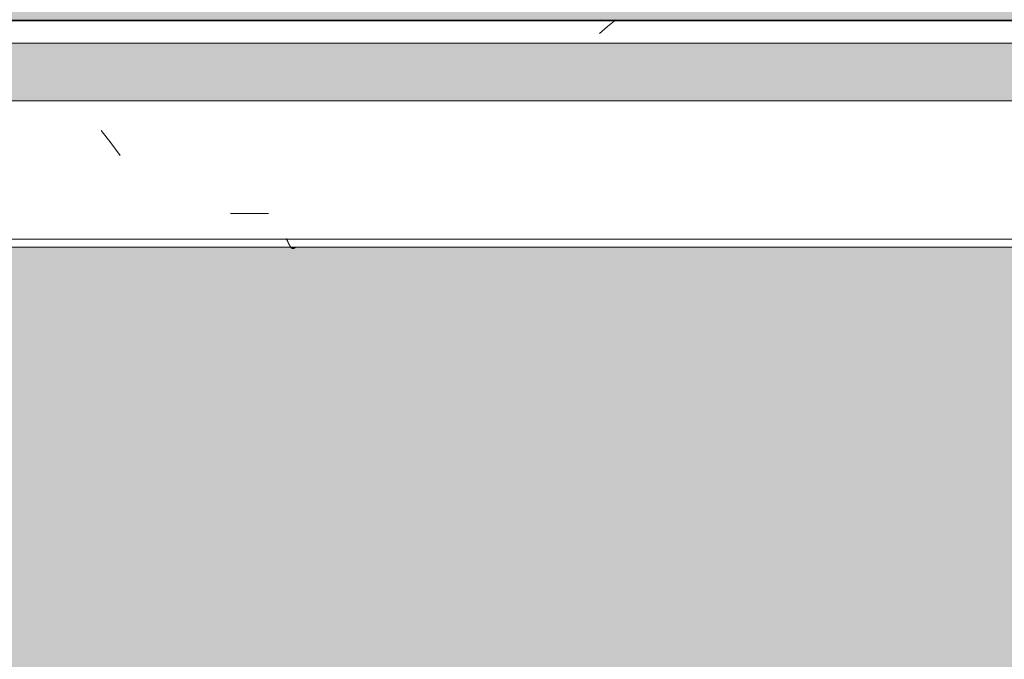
# Model space of a CAD drawing. Header units: millimetres. Extents: x -62808 to 83156, y -26483 to 33271.
# Tile 136 of 256: x -56676 to -55805, y 6795 to 7361. Entities that reach past the tile are written whole.
import ezdxf

# ---------------------------------------------------------------- set-up
doc = ezdxf.new("R2010")
doc.units = ezdxf.units.MM
doc.layers.add('A-FLOR-PATT', color=8, linetype='Continuous', lineweight=25)
doc.layers.add('A-GENM', color=13, linetype='Continuous', lineweight=9)

# ---------------------------------------------------------------- blocks, each defined once
blk = doc.blocks.new('FP_434-PLANTA DE IMPERMEABILIZAÇÃO - 1_ PAV_')
at = {"layer": 'A-GENM', "lineweight": 5}
for p, q in [((-56435, 7158.43), (-56435.1, 7158.42)), ((-56434.9, 7158.44), (-56435, 7158.43)), ((-56434.8, 7158.47), (-56434.9, 7158.44)), ((-56434.7, 7158.5), (-56434.8, 7158.47)), ((-56434.6, 7158.54), (-56434.7, 7158.5)), ((-56434.5, 7158.58), (-56434.6, 7158.54)), ((-56434.4, 7158.63), (-56434.5, 7158.58)), ((-56434.3, 7158.69), (-56434.4, 7158.63)), ((-56434.2, 7158.76), (-56434.3, 7158.69)), ((-56434.1, 7158.83), (-56434.2, 7158.76)), ((-56434, 7158.91), (-56434.1, 7158.83)), ((-56433.9, 7159), (-56434, 7158.91)), ((-56433.8, 7159.1), (-56433.9, 7159)), ((-56433.7, 7159.2), (-56433.8, 7159.1)), ((-56433.6, 7159.3), (-56433.7, 7159.2)), ((-56433.5, 7159.42), (-56433.6, 7159.3)), ((-56433.4, 7159.54), (-56433.5, 7159.42))]:
    blk.add_line(p, q, dxfattribs=at)
blk = doc.blocks.new('FP_436-PLANTA DE IMPERMEABILIZAÇÃO - 1_ PAV_')
at = {"layer": 'A-GENM', "lineweight": 5}
for p, q in [((-56434.93, 7158.43), (-56435.03, 7158.42)), ((-56434.83, 7158.45), (-56434.93, 7158.43)), ((-56434.73, 7158.47), (-56434.83, 7158.45)), ((-56434.63, 7158.5), (-56434.73, 7158.47)), ((-56434.53, 7158.54), (-56434.63, 7158.5)), ((-56434.43, 7158.59), (-56434.53, 7158.54)), ((-56434.32, 7158.64), (-56434.43, 7158.59)), ((-56434.22, 7158.7), (-56434.32, 7158.64)), ((-56434.12, 7158.77), (-56434.22, 7158.7)), ((-56434.02, 7158.85), (-56434.12, 7158.77)), ((-56433.92, 7158.93), (-56434.02, 7158.85)), ((-56433.82, 7159.02), (-56433.92, 7158.93)), ((-56433.72, 7159.11), (-56433.82, 7159.02)), ((-56433.62, 7159.22), (-56433.72, 7159.11)), ((-56433.52, 7159.33), (-56433.62, 7159.22)), ((-56433.42, 7159.44), (-56433.52, 7159.33)), ((-56433.32, 7159.56), (-56433.42, 7159.44))]:
    blk.add_line(p, q, dxfattribs=at)
blk = doc.blocks.new('FP_439-PLANTA DE IMPERMEABILIZAÇÃO - 1_ PAV_')
at = {"layer": 'A-GENM', "lineweight": 5}
for p, q in [((-56434.88, 7158.43), (-56434.98, 7158.42)), ((-56434.78, 7158.44), (-56434.88, 7158.43)), ((-56434.68, 7158.46), (-56434.78, 7158.44)), ((-56434.58, 7158.49), (-56434.68, 7158.46)), ((-56434.49, 7158.53), (-56434.58, 7158.49)), ((-56434.39, 7158.58), (-56434.49, 7158.53)), ((-56434.29, 7158.63), (-56434.39, 7158.58)), ((-56434.19, 7158.69), (-56434.29, 7158.63)), ((-56434.09, 7158.75), (-56434.19, 7158.69)), ((-56433.99, 7158.82), (-56434.09, 7158.75)), ((-56433.89, 7158.9), (-56433.99, 7158.82)), ((-56433.79, 7158.99), (-56433.89, 7158.9)), ((-56433.69, 7159.08), (-56433.79, 7158.99)), ((-56433.59, 7159.18), (-56433.69, 7159.08)), ((-56433.49, 7159.29), (-56433.59, 7159.18)), ((-56433.39, 7159.4), (-56433.49, 7159.29)), ((-56433.29, 7159.52), (-56433.39, 7159.4)), ((-56433.19, 7159.64), (-56433.29, 7159.52))]:
    blk.add_line(p, q, dxfattribs=at)
blk = doc.blocks.new('FP_441-PLANTA DE IMPERMEABILIZAÇÃO - 1_ PAV_')
at = {"layer": 'A-GENM', "lineweight": 5}
for p, q in [((-56434.81, 7158.43), (-56434.91, 7158.42)), ((-56434.71, 7158.44), (-56434.81, 7158.43)), ((-56434.61, 7158.47), (-56434.71, 7158.44)), ((-56434.51, 7158.5), (-56434.61, 7158.47)), ((-56434.41, 7158.54), (-56434.51, 7158.5)), ((-56434.31, 7158.58), (-56434.41, 7158.54)), ((-56434.21, 7158.64), (-56434.31, 7158.58)), ((-56434.11, 7158.7), (-56434.21, 7158.64)), ((-56434.01, 7158.76), (-56434.11, 7158.7)), ((-56433.91, 7158.84), (-56434.01, 7158.76)), ((-56433.81, 7158.92), (-56433.91, 7158.84)), ((-56433.71, 7159.01), (-56433.81, 7158.92)), ((-56433.61, 7159.1), (-56433.71, 7159.01)), ((-56433.51, 7159.2), (-56433.61, 7159.1)), ((-56433.41, 7159.31), (-56433.51, 7159.2)), ((-56433.31, 7159.42), (-56433.41, 7159.31)), ((-56433.21, 7159.54), (-56433.31, 7159.42))]:
    blk.add_line(p, q, dxfattribs=at)
blk = doc.blocks.new('FP_444-PLANTA DE IMPERMEABILIZAÇÃO - 1_ PAV_')
at = {"layer": 'A-GENM', "lineweight": 5}
for p, q in [((-56434.76, 7158.43), (-56434.86, 7158.42)), ((-56434.66, 7158.44), (-56434.76, 7158.43)), ((-56434.56, 7158.46), (-56434.66, 7158.44)), ((-56434.46, 7158.49), (-56434.56, 7158.46)), ((-56434.37, 7158.53), (-56434.46, 7158.49)), ((-56434.27, 7158.57), (-56434.37, 7158.53)), ((-56434.17, 7158.62), (-56434.27, 7158.57)), ((-56434.07, 7158.68), (-56434.17, 7158.62)), ((-56433.97, 7158.74), (-56434.07, 7158.68)), ((-56433.87, 7158.81), (-56433.97, 7158.74)), ((-56433.77, 7158.89), (-56433.87, 7158.81)), ((-56433.67, 7158.98), (-56433.77, 7158.89)), ((-56433.57, 7159.07), (-56433.67, 7158.98)), ((-56433.48, 7159.16), (-56433.57, 7159.07)), ((-56433.38, 7159.27), (-56433.48, 7159.16)), ((-56433.28, 7159.38), (-56433.38, 7159.27)), ((-56433.18, 7159.49), (-56433.28, 7159.38)), ((-56433.08, 7159.62), (-56433.18, 7159.49))]:
    blk.add_line(p, q, dxfattribs=at)
blk = doc.blocks.new('FP_446-PLANTA DE IMPERMEABILIZAÇÃO - 1_ PAV_')
at = {"layer": 'A-GENM', "lineweight": 5}
for p, q in [((-56434.68, 7158.43), (-56434.78, 7158.42)), ((-56434.59, 7158.44), (-56434.68, 7158.43)), ((-56434.49, 7158.46), (-56434.59, 7158.44)), ((-56434.39, 7158.49), (-56434.49, 7158.46)), ((-56434.29, 7158.53), (-56434.39, 7158.49)), ((-56434.19, 7158.58), (-56434.29, 7158.53)), ((-56434.09, 7158.63), (-56434.19, 7158.58)), ((-56433.99, 7158.69), (-56434.09, 7158.63)), ((-56433.89, 7158.75), (-56433.99, 7158.69)), ((-56433.79, 7158.82), (-56433.89, 7158.75)), ((-56433.69, 7158.9), (-56433.79, 7158.82)), ((-56433.59, 7158.99), (-56433.69, 7158.9)), ((-56433.49, 7159.08), (-56433.59, 7158.99)), ((-56433.39, 7159.18), (-56433.49, 7159.08)), ((-56433.29, 7159.29), (-56433.39, 7159.18)), ((-56433.19, 7159.4), (-56433.29, 7159.29)), ((-56433.09, 7159.52), (-56433.19, 7159.4)), ((-56432.99, 7159.64), (-56433.09, 7159.52))]:
    blk.add_line(p, q, dxfattribs=at)
blk = doc.blocks.new('FP_449-PLANTA DE IMPERMEABILIZAÇÃO - 1_ PAV_')
at = {"layer": 'A-GENM', "lineweight": 5}
for p, q in [((-56434.61, 7158.43), (-56434.71, 7158.42)), ((-56434.51, 7158.44), (-56434.61, 7158.43)), ((-56434.41, 7158.47), (-56434.51, 7158.44)), ((-56434.31, 7158.5), (-56434.41, 7158.47)), ((-56434.21, 7158.54), (-56434.31, 7158.5)), ((-56434.11, 7158.58), (-56434.21, 7158.54)), ((-56434.01, 7158.64), (-56434.11, 7158.58)), ((-56433.91, 7158.7), (-56434.01, 7158.64)), ((-56433.81, 7158.76), (-56433.91, 7158.7)), ((-56433.71, 7158.84), (-56433.81, 7158.76)), ((-56433.61, 7158.92), (-56433.71, 7158.84)), ((-56433.51, 7159), (-56433.61, 7158.92)), ((-56433.41, 7159.1), (-56433.51, 7159)), ((-56433.31, 7159.2), (-56433.41, 7159.1)), ((-56433.21, 7159.31), (-56433.31, 7159.2)), ((-56433.11, 7159.42), (-56433.21, 7159.31)), ((-56433.01, 7159.54), (-56433.11, 7159.42))]:
    blk.add_line(p, q, dxfattribs=at)
blk = doc.blocks.new('FP_451-PLANTA DE IMPERMEABILIZAÇÃO - 1_ PAV_')
at = {"layer": 'A-GENM', "lineweight": 5}
for p, q in [((-56434.53, 7158.43), (-56434.63, 7158.42)), ((-56434.43, 7158.45), (-56434.53, 7158.43)), ((-56434.33, 7158.47), (-56434.43, 7158.45)), ((-56434.23, 7158.5), (-56434.33, 7158.47)), ((-56434.13, 7158.54), (-56434.23, 7158.5)), ((-56434.02, 7158.59), (-56434.13, 7158.54)), ((-56433.92, 7158.64), (-56434.02, 7158.59)), ((-56433.82, 7158.7), (-56433.92, 7158.64)), ((-56433.72, 7158.77), (-56433.82, 7158.7)), ((-56433.62, 7158.85), (-56433.72, 7158.77)), ((-56433.52, 7158.93), (-56433.62, 7158.85)), ((-56433.42, 7159.02), (-56433.52, 7158.93)), ((-56433.32, 7159.12), (-56433.42, 7159.02)), ((-56433.22, 7159.22), (-56433.32, 7159.12)), ((-56433.12, 7159.33), (-56433.22, 7159.22)), ((-56433.02, 7159.44), (-56433.12, 7159.33)), ((-56432.92, 7159.57), (-56433.02, 7159.44))]:
    blk.add_line(p, q, dxfattribs=at)
blk = doc.blocks.new('FP_453-PLANTA DE IMPERMEABILIZAÇÃO - 1_ PAV_')
at = {"layer": 'A-GENM', "lineweight": 5}
for p, q in [((-56434.48, 7158.43), (-56434.58, 7158.42)), ((-56434.38, 7158.44), (-56434.48, 7158.43)), ((-56434.28, 7158.46), (-56434.38, 7158.44)), ((-56434.18, 7158.49), (-56434.28, 7158.46)), ((-56434.08, 7158.53), (-56434.18, 7158.49)), ((-56433.98, 7158.57), (-56434.08, 7158.53)), ((-56433.88, 7158.63), (-56433.98, 7158.57)), ((-56433.78, 7158.68), (-56433.88, 7158.63)), ((-56433.69, 7158.75), (-56433.78, 7158.68)), ((-56433.59, 7158.82), (-56433.69, 7158.75)), ((-56433.49, 7158.9), (-56433.59, 7158.82)), ((-56433.39, 7158.99), (-56433.49, 7158.9)), ((-56433.29, 7159.08), (-56433.39, 7158.99)), ((-56433.19, 7159.18), (-56433.29, 7159.08)), ((-56433.09, 7159.28), (-56433.19, 7159.18)), ((-56432.99, 7159.39), (-56433.09, 7159.28)), ((-56432.89, 7159.51), (-56432.99, 7159.39)), ((-56432.79, 7159.64), (-56432.89, 7159.51))]:
    blk.add_line(p, q, dxfattribs=at)
blk = doc.blocks.new('FP_455-PLANTA DE IMPERMEABILIZAÇÃO - 1_ PAV_')
at = {"layer": 'A-GENM', "lineweight": 5}
for p, q in [((-56434.4, 7158.43), (-56434.5, 7158.42)), ((-56434.3, 7158.44), (-56434.4, 7158.43)), ((-56434.2, 7158.47), (-56434.3, 7158.44)), ((-56434.1, 7158.5), (-56434.2, 7158.47)), ((-56434, 7158.54), (-56434.1, 7158.5)), ((-56433.9, 7158.58), (-56434, 7158.54)), ((-56433.8, 7158.63), (-56433.9, 7158.58)), ((-56433.7, 7158.69), (-56433.8, 7158.63)), ((-56433.6, 7158.76), (-56433.7, 7158.69)), ((-56433.5, 7158.83), (-56433.6, 7158.76)), ((-56433.4, 7158.91), (-56433.5, 7158.83)), ((-56433.3, 7159), (-56433.4, 7158.91)), ((-56433.2, 7159.09), (-56433.3, 7159)), ((-56433.1, 7159.19), (-56433.2, 7159.09)), ((-56433, 7159.3), (-56433.1, 7159.19)), ((-56432.9, 7159.42), (-56433, 7159.3)), ((-56432.8, 7159.53), (-56432.9, 7159.42))]:
    blk.add_line(p, q, dxfattribs=at)
blk = doc.blocks.new('FP_457-PLANTA DE IMPERMEABILIZAÇÃO - 1_ PAV_')
at = {"layer": 'A-GENM', "lineweight": 5}
for p, q in [((-56434.32, 7158.43), (-56434.42, 7158.42)), ((-56434.22, 7158.44), (-56434.32, 7158.43)), ((-56434.12, 7158.47), (-56434.22, 7158.44)), ((-56434.02, 7158.5), (-56434.12, 7158.47)), ((-56433.92, 7158.54), (-56434.02, 7158.5)), ((-56433.82, 7158.59), (-56433.92, 7158.54)), ((-56433.72, 7158.64), (-56433.82, 7158.59)), ((-56433.62, 7158.7), (-56433.72, 7158.64)), ((-56433.52, 7158.77), (-56433.62, 7158.7)), ((-56433.42, 7158.84), (-56433.52, 7158.77)), ((-56433.31, 7158.93), (-56433.42, 7158.84)), ((-56433.21, 7159.01), (-56433.31, 7158.93)), ((-56433.11, 7159.11), (-56433.21, 7159.01)), ((-56433.01, 7159.21), (-56433.11, 7159.11)), ((-56432.91, 7159.32), (-56433.01, 7159.21)), ((-56432.81, 7159.44), (-56432.91, 7159.32)), ((-56432.71, 7159.56), (-56432.81, 7159.44))]:
    blk.add_line(p, q, dxfattribs=at)
blk = doc.blocks.new('FP_459-PLANTA DE IMPERMEABILIZAÇÃO - 1_ PAV_')
at = {"layer": 'A-GENM', "lineweight": 5}
for p, q in [((-56434.27, 7158.43), (-56434.37, 7158.42)), ((-56434.17, 7158.44), (-56434.27, 7158.43)), ((-56434.07, 7158.46), (-56434.17, 7158.44)), ((-56433.97, 7158.49), (-56434.07, 7158.46)), ((-56433.87, 7158.53), (-56433.97, 7158.49)), ((-56433.78, 7158.57), (-56433.87, 7158.53)), ((-56433.68, 7158.62), (-56433.78, 7158.57)), ((-56433.58, 7158.68), (-56433.68, 7158.62)), ((-56433.48, 7158.74), (-56433.58, 7158.68)), ((-56433.38, 7158.82), (-56433.48, 7158.74)), ((-56433.28, 7158.89), (-56433.38, 7158.82)), ((-56433.18, 7158.98), (-56433.28, 7158.89)), ((-56433.08, 7159.07), (-56433.18, 7158.98)), ((-56432.98, 7159.17), (-56433.08, 7159.07)), ((-56432.88, 7159.27), (-56432.98, 7159.17)), ((-56432.79, 7159.38), (-56432.88, 7159.27)), ((-56432.69, 7159.5), (-56432.79, 7159.38)), ((-56432.59, 7159.62), (-56432.69, 7159.5))]:
    blk.add_line(p, q, dxfattribs=at)
blk = doc.blocks.new('FP_461-PLANTA DE IMPERMEABILIZAÇÃO - 1_ PAV_')
at = {"layer": 'A-GENM', "lineweight": 5}
for p, q in [((-56434.19, 7158.43), (-56434.29, 7158.42)), ((-56434.09, 7158.44), (-56434.19, 7158.43)), ((-56433.99, 7158.46), (-56434.09, 7158.44)), ((-56433.89, 7158.49), (-56433.99, 7158.46)), ((-56433.79, 7158.53), (-56433.89, 7158.49)), ((-56433.69, 7158.58), (-56433.79, 7158.53)), ((-56433.59, 7158.63), (-56433.69, 7158.58)), ((-56433.49, 7158.69), (-56433.59, 7158.63)), ((-56433.39, 7158.75), (-56433.49, 7158.69)), ((-56433.29, 7158.83), (-56433.39, 7158.75)), ((-56433.19, 7158.91), (-56433.29, 7158.83)), ((-56433.09, 7158.99), (-56433.19, 7158.91)), ((-56432.99, 7159.08), (-56433.09, 7158.99)), ((-56432.9, 7159.18), (-56432.99, 7159.08)), ((-56432.8, 7159.29), (-56432.9, 7159.18)), ((-56432.7, 7159.4), (-56432.8, 7159.29)), ((-56432.6, 7159.52), (-56432.7, 7159.4)), ((-56432.5, 7159.65), (-56432.6, 7159.52))]:
    blk.add_line(p, q, dxfattribs=at)
blk = doc.blocks.new('FP_464-PLANTA DE IMPERMEABILIZAÇÃO - 1_ PAV_')
at = {"layer": 'A-GENM', "lineweight": 5}
for p, q in [((-56434.11, 7158.43), (-56434.21, 7158.42)), ((-56434.01, 7158.44), (-56434.11, 7158.43)), ((-56433.91, 7158.47), (-56434.01, 7158.44)), ((-56433.81, 7158.5), (-56433.91, 7158.47)), ((-56433.71, 7158.54), (-56433.81, 7158.5)), ((-56433.61, 7158.58), (-56433.71, 7158.54)), ((-56433.51, 7158.64), (-56433.61, 7158.58)), ((-56433.41, 7158.7), (-56433.51, 7158.64)), ((-56433.31, 7158.76), (-56433.41, 7158.7)), ((-56433.21, 7158.84), (-56433.31, 7158.76)), ((-56433.11, 7158.92), (-56433.21, 7158.84)), ((-56433.01, 7159.01), (-56433.11, 7158.92)), ((-56432.91, 7159.1), (-56433.01, 7159.01)), ((-56432.81, 7159.2), (-56432.91, 7159.1)), ((-56432.71, 7159.31), (-56432.81, 7159.2)), ((-56432.61, 7159.42), (-56432.71, 7159.31)), ((-56432.51, 7159.54), (-56432.61, 7159.42))]:
    blk.add_line(p, q, dxfattribs=at)
blk = doc.blocks.new('FP_466-PLANTA DE IMPERMEABILIZAÇÃO - 1_ PAV_')
at = {"layer": 'A-GENM', "lineweight": 5}
for p, q in [((-56434.02, 7158.43), (-56434.13, 7158.42)), ((-56433.92, 7158.45), (-56434.02, 7158.43)), ((-56433.82, 7158.47), (-56433.92, 7158.45)), ((-56433.72, 7158.5), (-56433.82, 7158.47)), ((-56433.62, 7158.54), (-56433.72, 7158.5)), ((-56433.52, 7158.59), (-56433.62, 7158.54)), ((-56433.42, 7158.64), (-56433.52, 7158.59)), ((-56433.32, 7158.7), (-56433.42, 7158.64)), ((-56433.22, 7158.77), (-56433.32, 7158.7)), ((-56433.12, 7158.85), (-56433.22, 7158.77)), ((-56433.02, 7158.93), (-56433.12, 7158.85)), ((-56432.92, 7159.02), (-56433.02, 7158.93)), ((-56432.82, 7159.12), (-56432.92, 7159.02)), ((-56432.72, 7159.22), (-56432.82, 7159.12)), ((-56432.61, 7159.33), (-56432.72, 7159.22)), ((-56432.51, 7159.44), (-56432.61, 7159.33)), ((-56432.41, 7159.57), (-56432.51, 7159.44))]:
    blk.add_line(p, q, dxfattribs=at)
blk = doc.blocks.new('FP_468-PLANTA DE IMPERMEABILIZAÇÃO - 1_ PAV_')
at = {"layer": 'A-GENM', "lineweight": 5}
for p, q in [((-56433.98, 7158.43), (-56434.07, 7158.42)), ((-56433.88, 7158.44), (-56433.98, 7158.43)), ((-56433.78, 7158.46), (-56433.88, 7158.44)), ((-56433.68, 7158.49), (-56433.78, 7158.46)), ((-56433.58, 7158.53), (-56433.68, 7158.49)), ((-56433.48, 7158.57), (-56433.58, 7158.53)), ((-56433.38, 7158.62), (-56433.48, 7158.57)), ((-56433.28, 7158.68), (-56433.38, 7158.62)), ((-56433.18, 7158.75), (-56433.28, 7158.68)), ((-56433.08, 7158.82), (-56433.18, 7158.75)), ((-56432.99, 7158.9), (-56433.08, 7158.82)), ((-56432.89, 7158.98), (-56432.99, 7158.9)), ((-56432.79, 7159.07), (-56432.89, 7158.98)), ((-56432.69, 7159.17), (-56432.79, 7159.07)), ((-56432.59, 7159.27), (-56432.69, 7159.17)), ((-56432.49, 7159.39), (-56432.59, 7159.27)), ((-56432.39, 7159.5), (-56432.49, 7159.39)), ((-56432.29, 7159.62), (-56432.39, 7159.5))]:
    blk.add_line(p, q, dxfattribs=at)
blk = doc.blocks.new('FP_470-PLANTA DE IMPERMEABILIZAÇÃO - 1_ PAV_')
at = {"layer": 'A-GENM', "lineweight": 5}
for p, q in [((-56433.89, 7158.43), (-56433.99, 7158.42)), ((-56433.79, 7158.44), (-56433.89, 7158.43)), ((-56433.69, 7158.47), (-56433.79, 7158.44)), ((-56433.59, 7158.5), (-56433.69, 7158.47)), ((-56433.49, 7158.53), (-56433.59, 7158.5)), ((-56433.39, 7158.58), (-56433.49, 7158.53)), ((-56433.3, 7158.63), (-56433.39, 7158.58)), ((-56433.2, 7158.69), (-56433.3, 7158.63)), ((-56433.1, 7158.75), (-56433.2, 7158.69)), ((-56433, 7158.83), (-56433.1, 7158.75)), ((-56432.9, 7158.91), (-56433, 7158.83)), ((-56432.8, 7158.99), (-56432.9, 7158.91)), ((-56432.7, 7159.09), (-56432.8, 7158.99)), ((-56432.6, 7159.19), (-56432.7, 7159.09)), ((-56432.5, 7159.29), (-56432.6, 7159.19)), ((-56432.4, 7159.41), (-56432.5, 7159.29)), ((-56432.3, 7159.52), (-56432.4, 7159.41))]:
    blk.add_line(p, q, dxfattribs=at)
blk = doc.blocks.new('FP_472-PLANTA DE IMPERMEABILIZAÇÃO - 1_ PAV_')
at = {"layer": 'A-GENM', "lineweight": 5}
for p, q in [((-56433.81, 7158.43), (-56433.91, 7158.42)), ((-56433.71, 7158.44), (-56433.81, 7158.43)), ((-56433.61, 7158.47), (-56433.71, 7158.44)), ((-56433.51, 7158.5), (-56433.61, 7158.47)), ((-56433.41, 7158.54), (-56433.51, 7158.5)), ((-56433.31, 7158.58), (-56433.41, 7158.54)), ((-56433.21, 7158.64), (-56433.31, 7158.58)), ((-56433.11, 7158.7), (-56433.21, 7158.64)), ((-56433.01, 7158.76), (-56433.11, 7158.7)), ((-56432.91, 7158.84), (-56433.01, 7158.76)), ((-56432.81, 7158.92), (-56432.91, 7158.84)), ((-56432.71, 7159.01), (-56432.81, 7158.92)), ((-56432.61, 7159.1), (-56432.71, 7159.01)), ((-56432.51, 7159.2), (-56432.61, 7159.1)), ((-56432.41, 7159.31), (-56432.51, 7159.2)), ((-56432.31, 7159.43), (-56432.41, 7159.31)), ((-56432.21, 7159.55), (-56432.31, 7159.43))]:
    blk.add_line(p, q, dxfattribs=at)
blk = doc.blocks.new('FP_474-PLANTA DE IMPERMEABILIZAÇÃO - 1_ PAV_')
at = {"layer": 'A-GENM', "lineweight": 5}
for p, q in [((-56435.69, 7159.42), (-56435.79, 7159.54)), ((-56435.59, 7159.3), (-56435.69, 7159.42)), ((-56435.49, 7159.2), (-56435.59, 7159.3)), ((-56435.39, 7159.1), (-56435.49, 7159.2)), ((-56435.29, 7159), (-56435.39, 7159.1)), ((-56435.19, 7158.91), (-56435.29, 7159)), ((-56435.09, 7158.83), (-56435.19, 7158.91)), ((-56434.99, 7158.76), (-56435.09, 7158.83)), ((-56434.89, 7158.69), (-56434.99, 7158.76)), ((-56434.79, 7158.63), (-56434.89, 7158.69)), ((-56434.69, 7158.58), (-56434.79, 7158.63)), ((-56434.59, 7158.54), (-56434.69, 7158.58)), ((-56434.49, 7158.5), (-56434.59, 7158.54)), ((-56434.39, 7158.47), (-56434.49, 7158.5)), ((-56434.29, 7158.44), (-56434.39, 7158.47)), ((-56434.19, 7158.43), (-56434.29, 7158.44)), ((-56434.09, 7158.42), (-56434.19, 7158.43))]:
    blk.add_line(p, q, dxfattribs=at)
blk = doc.blocks.new('FP_476-PLANTA DE IMPERMEABILIZAÇÃO - 1_ PAV_')
at = {"layer": 'A-GENM', "lineweight": 5}
for p, q in [((-56435.76, 7159.42), (-56435.86, 7159.54)), ((-56435.66, 7159.3), (-56435.76, 7159.42)), ((-56435.56, 7159.2), (-56435.66, 7159.3)), ((-56435.46, 7159.1), (-56435.56, 7159.2)), ((-56435.36, 7159), (-56435.46, 7159.1)), ((-56435.26, 7158.91), (-56435.36, 7159)), ((-56435.16, 7158.83), (-56435.26, 7158.91)), ((-56435.06, 7158.76), (-56435.16, 7158.83)), ((-56434.96, 7158.69), (-56435.06, 7158.76)), ((-56434.86, 7158.63), (-56434.96, 7158.69)), ((-56434.76, 7158.58), (-56434.86, 7158.63)), ((-56434.66, 7158.54), (-56434.76, 7158.58)), ((-56434.56, 7158.5), (-56434.66, 7158.54)), ((-56434.46, 7158.47), (-56434.56, 7158.5)), ((-56434.36, 7158.44), (-56434.46, 7158.47)), ((-56434.26, 7158.43), (-56434.36, 7158.44)), ((-56434.16, 7158.42), (-56434.26, 7158.43))]:
    blk.add_line(p, q, dxfattribs=at)
blk = doc.blocks.new('FP_478-PLANTA DE IMPERMEABILIZAÇÃO - 1_ PAV_')
at = {"layer": 'A-GENM', "lineweight": 5}
for p, q in [((-56435.84, 7159.42), (-56435.94, 7159.54)), ((-56435.74, 7159.3), (-56435.84, 7159.42)), ((-56435.64, 7159.2), (-56435.74, 7159.3)), ((-56435.54, 7159.1), (-56435.64, 7159.2)), ((-56435.44, 7159), (-56435.54, 7159.1)), ((-56435.34, 7158.91), (-56435.44, 7159)), ((-56435.24, 7158.83), (-56435.34, 7158.91)), ((-56435.14, 7158.76), (-56435.24, 7158.83)), ((-56435.04, 7158.69), (-56435.14, 7158.76)), ((-56434.94, 7158.63), (-56435.04, 7158.69)), ((-56434.84, 7158.58), (-56434.94, 7158.63)), ((-56434.74, 7158.54), (-56434.84, 7158.58)), ((-56434.64, 7158.5), (-56434.74, 7158.54)), ((-56434.54, 7158.47), (-56434.64, 7158.5)), ((-56434.44, 7158.44), (-56434.54, 7158.47)), ((-56434.34, 7158.43), (-56434.44, 7158.44)), ((-56434.24, 7158.42), (-56434.34, 7158.43))]:
    blk.add_line(p, q, dxfattribs=at)
blk = doc.blocks.new('FP_481-PLANTA DE IMPERMEABILIZAÇÃO - 1_ PAV_')
at = {"layer": 'A-GENM', "lineweight": 5}
for p, q in [((-56435.91, 7159.42), (-56436.01, 7159.54)), ((-56435.81, 7159.3), (-56435.91, 7159.42)), ((-56435.71, 7159.2), (-56435.81, 7159.3)), ((-56435.61, 7159.1), (-56435.71, 7159.2)), ((-56435.51, 7159), (-56435.61, 7159.1)), ((-56435.41, 7158.91), (-56435.51, 7159)), ((-56435.31, 7158.83), (-56435.41, 7158.91)), ((-56435.21, 7158.76), (-56435.31, 7158.83)), ((-56435.11, 7158.69), (-56435.21, 7158.76)), ((-56435.01, 7158.63), (-56435.11, 7158.69)), ((-56434.91, 7158.58), (-56435.01, 7158.63)), ((-56434.81, 7158.54), (-56434.91, 7158.58)), ((-56434.71, 7158.5), (-56434.81, 7158.54)), ((-56434.61, 7158.47), (-56434.71, 7158.5)), ((-56434.51, 7158.44), (-56434.61, 7158.47)), ((-56434.41, 7158.43), (-56434.51, 7158.44)), ((-56434.31, 7158.42), (-56434.41, 7158.43))]:
    blk.add_line(p, q, dxfattribs=at)
blk = doc.blocks.new('FP_483-PLANTA DE IMPERMEABILIZAÇÃO - 1_ PAV_')
at = {"layer": 'A-GENM', "lineweight": 5}
blk.add_line((-56162.59, 7360.82), (-56163, 7360.49), dxfattribs=at)
blk = doc.blocks.new('FP_484-PLANTA DE IMPERMEABILIZAÇÃO - 1_ PAV_')
at = {"layer": 'A-GENM', "lineweight": 5}
for p, q in [((-56435.99, 7159.42), (-56436.09, 7159.54)), ((-56435.89, 7159.3), (-56435.99, 7159.42)), ((-56435.79, 7159.2), (-56435.89, 7159.3)), ((-56435.69, 7159.1), (-56435.79, 7159.2)), ((-56435.59, 7159), (-56435.69, 7159.1)), ((-56435.49, 7158.91), (-56435.59, 7159)), ((-56435.39, 7158.83), (-56435.49, 7158.91)), ((-56435.29, 7158.76), (-56435.39, 7158.83)), ((-56435.19, 7158.69), (-56435.29, 7158.76)), ((-56435.09, 7158.63), (-56435.19, 7158.69)), ((-56434.99, 7158.58), (-56435.09, 7158.63)), ((-56434.89, 7158.54), (-56434.99, 7158.58)), ((-56434.79, 7158.5), (-56434.89, 7158.54)), ((-56434.69, 7158.47), (-56434.79, 7158.5)), ((-56434.59, 7158.44), (-56434.69, 7158.47)), ((-56434.49, 7158.43), (-56434.59, 7158.44)), ((-56434.39, 7158.42), (-56434.49, 7158.43))]:
    blk.add_line(p, q, dxfattribs=at)
blk = doc.blocks.new('FP_486-PLANTA DE IMPERMEABILIZAÇÃO - 1_ PAV_')
at = {"layer": 'A-GENM', "lineweight": 5}
for p, q in [((-56595.53, 7251.87), (-56603.91, 7262.8)), ((-56587.15, 7240.65), (-56595.53, 7251.87)), ((-56489.6, 7189.52), (-56456.07, 7189.52))]:
    blk.add_line(p, q, dxfattribs=at)
blk = doc.blocks.new('FP_487-PLANTA DE IMPERMEABILIZAÇÃO - 1_ PAV_')
at = {"layer": 'A-GENM', "lineweight": 5}
for p, q in [((-56440.16, 7167.13), (-56440.26, 7167.32)), ((-56440.06, 7166.94), (-56440.16, 7167.13)), ((-56439.96, 7166.74), (-56440.06, 7166.94)), ((-56439.86, 7166.54), (-56439.96, 7166.74)), ((-56439.76, 7166.33), (-56439.86, 7166.54)), ((-56439.66, 7166.13), (-56439.76, 7166.33)), ((-56439.56, 7165.92), (-56439.66, 7166.13)), ((-56439.46, 7165.71), (-56439.56, 7165.92)), ((-56439.36, 7165.5), (-56439.46, 7165.71)), ((-56439.26, 7165.29), (-56439.36, 7165.5)), ((-56439.16, 7165.08), (-56439.26, 7165.29)), ((-56439.06, 7164.86), (-56439.16, 7165.08)), ((-56438.96, 7164.65), (-56439.06, 7164.86)), ((-56438.86, 7164.44), (-56438.96, 7164.65)), ((-56438.76, 7164.22), (-56438.86, 7164.44)), ((-56438.66, 7164.01), (-56438.76, 7164.22)), ((-56438.56, 7163.8), (-56438.66, 7164.01)), ((-56438.46, 7163.59), (-56438.56, 7163.8)), ((-56438.36, 7163.38), (-56438.46, 7163.59)), ((-56438.26, 7163.17), (-56438.36, 7163.38)), ((-56438.16, 7162.96), (-56438.26, 7163.17)), ((-56438.06, 7162.76), (-56438.16, 7162.96)), ((-56437.96, 7162.55), (-56438.06, 7162.76)), ((-56437.86, 7162.35), (-56437.96, 7162.55)), ((-56437.76, 7162.15), (-56437.86, 7162.35)), ((-56437.66, 7161.96), (-56437.76, 7162.15)), ((-56437.56, 7161.77), (-56437.66, 7161.96)), ((-56437.46, 7161.58), (-56437.56, 7161.77)), ((-56437.36, 7161.4), (-56437.46, 7161.58)), ((-56437.26, 7161.21), (-56437.36, 7161.4)), ((-56437.16, 7161.04), (-56437.26, 7161.21)), ((-56437.06, 7160.87), (-56437.16, 7161.04)), ((-56436.96, 7160.7), (-56437.06, 7160.87)), ((-56436.86, 7160.53), (-56436.96, 7160.7)), ((-56436.76, 7160.38), (-56436.86, 7160.53)), ((-56436.66, 7160.22), (-56436.76, 7160.38)), ((-56436.56, 7160.07), (-56436.66, 7160.22)), ((-56436.46, 7159.93), (-56436.56, 7160.07)), ((-56436.36, 7159.79), (-56436.46, 7159.93)), ((-56436.26, 7159.66), (-56436.36, 7159.79)), ((-56436.16, 7159.54), (-56436.26, 7159.66)), ((-56436.06, 7159.42), (-56436.16, 7159.54)), ((-56435.96, 7159.3), (-56436.06, 7159.42)), ((-56435.86, 7159.2), (-56435.96, 7159.3)), ((-56435.76, 7159.1), (-56435.86, 7159.2)), ((-56435.66, 7159), (-56435.76, 7159.1)), ((-56435.56, 7158.91), (-56435.66, 7159)), ((-56435.46, 7158.83), (-56435.56, 7158.91)), ((-56435.36, 7158.76), (-56435.46, 7158.83)), ((-56435.26, 7158.69), (-56435.36, 7158.76)), ((-56435.16, 7158.63), (-56435.26, 7158.69)), ((-56435.06, 7158.58), (-56435.16, 7158.63)), ((-56434.96, 7158.54), (-56435.06, 7158.58)), ((-56434.86, 7158.5), (-56434.96, 7158.54)), ((-56434.76, 7158.47), (-56434.86, 7158.5)), ((-56434.66, 7158.44), (-56434.76, 7158.47)), ((-56434.56, 7158.43), (-56434.66, 7158.44)), ((-56434.46, 7158.42), (-56434.56, 7158.43))]:
    blk.add_line(p, q, dxfattribs=at)
at = {"layer": 'A-GENM', "color": 130, "lineweight": 5}
blk.add_line((-57816.86, 7159.58), (-50290.33, 7159.58), dxfattribs=at)
blk = doc.blocks.new('FP_489-PLANTA DE IMPERMEABILIZAÇÃO - 1_ PAV_')
at = {"layer": 'A-GENM', "lineweight": 5}
for p, q in [((-56155.83, 7354.88), (-56163, 7348.65)), ((-56148.67, 7360.82), (-56155.83, 7354.88))]:
    blk.add_line(p, q, dxfattribs=at)
blk = doc.blocks.new('FP_490-PLANTA DE IMPERMEABILIZAÇÃO - 1_ PAV_')
at = {"layer": 'A-GENM', "color": 130, "lineweight": 5}
blk.add_line((-50290.33, 7360.34), (-57817.05, 7360.34), dxfattribs=at)
blk = doc.blocks.new('Brises24 - Brises-4974356-PLANTA DE IMPERMEABILIZAÇÃO - 1_ PAV_')
at = {"layer": 'A-GENM', "lineweight": 5}
blk.add_hatch(color=61, dxfattribs=at).paths.add_polyline_path([(-54071.44, 7289.2), (-50290.33, 7289.2), (-50290.33, 7340.07), (-57836.37, 7340.07), (-57836.33, 7289.2), (-54097.41, 7289.2)])
at = {"layer": 'A-GENM', "color": 130, "lineweight": 5}
for p, q in [((-50290.33, 7359.79), (-57817.05, 7359.79)), ((-57816.86, 7166.81), (-50290.33, 7166.81))]:
    blk.add_line(p, q, dxfattribs=at)
at = {"layer": 'A-GENM', "color": 250}
for p, q in [((-50290.33, 7340.07), (-57836.37, 7340.07)), ((-57836.37, 7289.2), (-50290.33, 7289.2))]:
    blk.add_line(p, q, dxfattribs=at)
at = {"layer": 'A-GENM', "color": 130, "lineweight": 5}
for name in ['FP_490-PLANTA DE IMPERMEABILIZAÇÃO - 1_ PAV_', 'FP_486-PLANTA DE IMPERMEABILIZAÇÃO - 1_ PAV_', 'FP_483-PLANTA DE IMPERMEABILIZAÇÃO - 1_ PAV_', 'FP_489-PLANTA DE IMPERMEABILIZAÇÃO - 1_ PAV_', 'FP_487-PLANTA DE IMPERMEABILIZAÇÃO - 1_ PAV_', 'FP_472-PLANTA DE IMPERMEABILIZAÇÃO - 1_ PAV_', 'FP_470-PLANTA DE IMPERMEABILIZAÇÃO - 1_ PAV_', 'FP_468-PLANTA DE IMPERMEABILIZAÇÃO - 1_ PAV_', 'FP_466-PLANTA DE IMPERMEABILIZAÇÃO - 1_ PAV_', 'FP_464-PLANTA DE IMPERMEABILIZAÇÃO - 1_ PAV_', 'FP_461-PLANTA DE IMPERMEABILIZAÇÃO - 1_ PAV_', 'FP_459-PLANTA DE IMPERMEABILIZAÇÃO - 1_ PAV_', 'FP_457-PLANTA DE IMPERMEABILIZAÇÃO - 1_ PAV_', 'FP_455-PLANTA DE IMPERMEABILIZAÇÃO - 1_ PAV_', 'FP_453-PLANTA DE IMPERMEABILIZAÇÃO - 1_ PAV_', 'FP_451-PLANTA DE IMPERMEABILIZAÇÃO - 1_ PAV_', 'FP_449-PLANTA DE IMPERMEABILIZAÇÃO - 1_ PAV_', 'FP_446-PLANTA DE IMPERMEABILIZAÇÃO - 1_ PAV_', 'FP_444-PLANTA DE IMPERMEABILIZAÇÃO - 1_ PAV_', 'FP_441-PLANTA DE IMPERMEABILIZAÇÃO - 1_ PAV_', 'FP_439-PLANTA DE IMPERMEABILIZAÇÃO - 1_ PAV_', 'FP_436-PLANTA DE IMPERMEABILIZAÇÃO - 1_ PAV_', 'FP_434-PLANTA DE IMPERMEABILIZAÇÃO - 1_ PAV_', 'FP_474-PLANTA DE IMPERMEABILIZAÇÃO - 1_ PAV_', 'FP_476-PLANTA DE IMPERMEABILIZAÇÃO - 1_ PAV_', 'FP_478-PLANTA DE IMPERMEABILIZAÇÃO - 1_ PAV_', 'FP_481-PLANTA DE IMPERMEABILIZAÇÃO - 1_ PAV_', 'FP_484-PLANTA DE IMPERMEABILIZAÇÃO - 1_ PAV_']:
    blk.add_blockref(name, (0, 0), dxfattribs=at)
blk = doc.blocks.new('BE-PMSa-MOD-ARQ-ESCOLA-EX-000-R_0056_rvt-1-PLANTA DE IMPERMEABILIZAÇÃO - 1_ PAV_')
at = {"layer": 'A-FLOR-PATT', "lineweight": 5}
h = blk.add_hatch(dxfattribs=at)
h.set_pattern_fill('FP_5', color=135, style=0, pattern_type=2)
h.set_pattern_definition([(45, (-18186.55, -4434.14), (0, 212.13203), [450, -150]), (135, (-18080.48, -4328.07), (1e-14, 212.13203), [450, -150])])
h.paths.add_polyline_path([(-7620.63, -25687.42), (-7620.32, -25685.94), (-7616.32, -25685.94), (-7615.76, -25657.48), (-7502.55, -25659.74), (-7502.55, -23934.19), (-7477.55, -23934.19), (-7477.55, -21918.12), (-7502.55, -21918.12), (-7502.55, -16763.12), (-7477.55, -16763.12), (-7477.55, 2311.88), (-2935.55, 2311.88), (-2935.55, 7555.94), (-10508.25, 7555.94), (-10508.25, 7055.94), (-27325.25, 7055.94), (-27325.25, 2311.48), (-27088.05, 2311.48), (-27088.05, 2392.58), (-26712.05, 2392.58), (-26712.05, 2311.48), (-9894.95, 2311.48), (-9894.95, -15523.45), (-9849.95, -15523.45), (-9850.41, -15642.95), (-9894.95, -15642.95), (-9894.95, -25621.42), (-9872.37, -25621.87), (-9872.37, -25665.89), (-7620.73, -25687.42)])
h.paths.add_polyline_path([(-7730.08, -25658.72), (-7770.07, -25657.93), (-7751.36, -24718.11), (-7711.37, -24718.91), (-7718.23, -25063.68)])
h.paths.add_polyline_path([(-9669.69, -25620.12), (-9709.68, -25619.32), (-9690.98, -24679.51), (-9650.99, -24680.3), (-9669.36, -25603.29)])
h.paths.add_polyline_path([(-8711.26, -22737.23), (-8712.41, -22733.44), (-8713.64, -22734.73), (-8712.41, -22736.03)])
h.paths.add_polyline_path([(-8716.02, -22734.73), (-8711.26, -22731.2), (-8712.15, -22731.21), (-8714.69, -22733.52)])
h.paths.add_polyline_path([(-8711.26, -22739.06), (-8711.26, -22737.23), (-8713.22, -22737.28), (-8712.14, -22738.27)])
h.paths.add_polyline_path([(-8661.26, -22732.23), (-8660.11, -22736.03), (-8658.88, -22734.73), (-8660.11, -22733.44)])
h.paths.add_polyline_path([(-8661.26, -22731.2), (-8661.26, -22732.23), (-8659.87, -22732.23)])
h.paths.add_polyline_path([(-8629.03, -22734.73), (-8631.03, -22732.23), (-8631.21, -22736.61), (-8630.24, -22736.59), (-8629.37, -22735.26)])
h.paths.add_polyline_path([(-8661.26, -22739.73), (-8741.55, -22739.06), (-8741.93, -22732.23), (-8740.76, -22730.1), (-8733.36, -22729.78), (-8726.31, -22730.4), (-8716.94, -22729.9), (-8711.26, -22729.73), (-8661.26, -22730.4), (-8661.26, -22731.2), (-8645.72, -22729.81), (-8634, -22730.72), (-8631.85, -22730.4), (-8629.46, -22736.03), (-8630.48, -22739.06), (-8631.33, -22738.27), (-8632.2, -22738.29), (-8641.2, -22739.69), (-8656.5, -22739.03), (-8661.26, -22739.22), (-8661.26, -22739.65)])
h.paths.add_polyline_path([(-27042.1, 2311.48), (-27040.55, 2311.48), (-27040.55, 2342.58), (-26757.05, 2342.58), (-26757.05, 2347.58), (-27043.05, 2347.58), (-27043.05, 2311.48)])
h.paths.add_polyline_path([(-33689.09, 2311.48), (-33529.25, 2311.48), (-33529.25, 6792.88), (-33747.05, 6792.88), (-33747.05, 7647.44), (-37320.55, 7647.44), (-37320.55, 7540.44), (-37758.55, 7540.44), (-37758.55, 7647.44), (-41332.05, 7647.44), (-41332.05, 7303.03), (-41294.07, 7303.03), (-41294.07, 7360.33), (-33786.02, 7359.79), (-33786.02, 7303.03), (-33748.03, 7302.69), (-33748.03, 7233.36), (-33786.02, 7233.36), (-33786.02, 7159.58), (-41294.07, 7160.28), (-41294.07, 7233.36), (-41332.05, 7233.36), (-41332.05, 6792.88), (-41622.05, 6792.88), (-41622.05, 7540.44), (-41753.55, 7540.44), (-41753.55, 7973.44), (-41622.05, 7973.44), (-41622.05, 8847.7), (-44952.05, 8847.7), (-44952.05, 7948.94), (-44844.55, 7948.94), (-44844.55, 7564.94), (-44952.05, 7564.94), (-44952.05, 6792.88), (-45242.05, 6792.88), (-45242.05, 7233.36), (-45259.03, 7233.36), (-45259.03, 7159.58), (-49941.55, 7159.58), (-49941.55, 6792.88), (-50231.55, 6792.88), (-50231.55, 7647.44), (-57817.05, 7647.44), (-57817.05, 7360.33), (-50290.33, 7359.79), (-50290.33, 7303.03), (-50252.35, 7303.03), (-50252.35, 7233.36), (-50290.33, 7233.36), (-50290.33, 7159.58), (-57817.05, 7159.58), (-57817.05, 6792.88), (-57979.55, 6792.88), (-57979.55, 6752.88), (-57990.55, 6752.88), (-57990.55, 5756.05), (-57979.55, 5756.05), (-57979.55, 5716.05), (-57983.05, 5716.05), (-57983.05, 5636.05), (-58037.05, 5636.05), (-58037.05, 3636.05), (-57983.05, 3636.05), (-57983.05, 3556.05), (-57993.05, 3556.05), (-57993.05, 3516.05), (-58004.05, 3516.05), (-58004.05, 2351.48), (-57993.05, 2351.48), (-57993.05, 2311.48), (-52960.86, 2311.48), (-52960.86, 2400.98), (-52558.36, 2400.98), (-52558.36, 2311.48), (-46406.82, 2311.48), (-46406.82, 2387.98), (-46020.82, 2387.98), (-46020.82, 2311.48), (-39870.16, 2311.48), (-39870.16, 2387.58), (-39484.16, 2387.58), (-39484.16, 2311.48), (-34104.52, 2311.48)])
h.paths.add_polyline_path([(-52915.86, 2311.48), (-52915.23, 2312.53), (-52915.86, 2311.68)])
h.paths.add_polyline_path([(-57884.23, 2405.11), (-57910.12, 2408.51), (-57934.23, 2418.5), (-57954.94, 2434.4), (-57970.84, 2455.11), (-57980.83, 2479.22), (-57984.23, 2505.11), (-57980.83, 2530.99), (-57970.84, 2555.11), (-57954.94, 2575.82), (-57934.23, 2591.71), (-57910.12, 2601.7), (-57884.23, 2605.11), (-57858.35, 2601.7), (-57834.23, 2591.71), (-57813.52, 2575.82), (-57797.63, 2555.11), (-57787.64, 2530.99), (-57784.4, 2503.81), (-57787.64, 2479.22), (-57797.63, 2455.11), (-57813.52, 2434.4), (-57834.23, 2418.5), (-57858.35, 2408.51), (-57867.57, 2407.3)])
h.paths.add_polyline_path([(-45986.74, 2407.53), (-46012.62, 2410.94), (-46036.74, 2420.93), (-46057.45, 2436.82), (-46073.34, 2457.53), (-46083.33, 2481.65), (-46086.74, 2507.53), (-46083.33, 2533.41), (-46073.34, 2557.53), (-46057.45, 2578.24), (-46036.74, 2594.13), (-46012.01, 2604.2), (-45986.74, 2607.53), (-45960.86, 2604.12), (-45936.74, 2594.13), (-45916.03, 2578.24), (-45900.13, 2557.53), (-45890.14, 2533.41), (-45886.74, 2507.53), (-45890.14, 2481.65), (-45900.13, 2457.53), (-45916.03, 2436.82), (-45936.74, 2420.93), (-45960.86, 2410.94)])
h.paths.add_polyline_path([(-33908.23, 2410.82), (-33934.11, 2414.22), (-33958.23, 2424.21), (-33978.94, 2440.11), (-33994.83, 2460.82), (-34004.82, 2484.93), (-34008.23, 2510.82), (-34004.82, 2536.7), (-33994.83, 2560.82), (-33978.94, 2581.53), (-33958.23, 2597.42), (-33934.11, 2607.41), (-33908.23, 2610.82), (-33882.35, 2607.41), (-33858.23, 2597.42), (-33837.52, 2581.53), (-33821.62, 2560.82), (-33811.63, 2536.7), (-33808.23, 2510.82), (-33811.63, 2484.93), (-33821.62, 2460.82), (-33837.52, 2440.11), (-33858.23, 2424.21), (-33882.35, 2414.22)])
h.paths.add_polyline_path([(-43357.96, 4810.06), (-43355.46, 4807.68), (-43354.17, 4810.06), (-43356.76, 4810.06)])
h.paths.add_polyline_path([(-43359.79, 4810.06), (-43356.76, 4807.76), (-43359, 4810.06)])
h.paths.add_polyline_path([(-43357.96, 4860.06), (-43354.17, 4861.21), (-43355.46, 4862.44), (-43356.76, 4861.21)])
h.paths.add_polyline_path([(-43359, 4860.06), (-43357.96, 4860.06), (-43357.96, 4861.45)])
h.paths.add_polyline_path([(-43351.13, 4810.06), (-43352.96, 4810.06), (-43352.92, 4808.1), (-43351.93, 4809.19)])
h.paths.add_polyline_path([(-43355.46, 4778.87), (-43360.09, 4780.56), (-43360.42, 4787.96), (-43359.79, 4795.02), (-43360.29, 4804.38), (-43360.46, 4810.06), (-43359.79, 4860.06), (-43359, 4860.06), (-43360.38, 4875.6), (-43359.48, 4887.32), (-43359.48, 4889.68), (-43355.46, 4892.29), (-43351.02, 4890.49), (-43351.51, 4889.72), (-43351.9, 4889.09), (-43350.51, 4880.12), (-43351.16, 4864.82), (-43350.98, 4860.06), (-43350.46, 4860.06), (-43351.13, 4779.77), (-43354.17, 4779.14)])
h.paths.add_polyline_path([(-43355.46, 4889.56), (-43353.2, 4890.82), (-43355.46, 4892.29), (-43358.36, 4890.41)])
h.paths.add_polyline_path([(-45259.03, 7303.03), (-45242.05, 7303.03), (-45242.05, 7750.57), (-45261.55, 7750.57), (-45261.55, 7650.44), (-49809.05, 7649.61), (-49809.05, 7540.44), (-49941.55, 7540.44), (-49941.55, 7360.33), (-45259.03, 7359.79), (-45259.03, 7323.06)])
h.paths.add_polyline_path([(-33902.74, 7378.17), (-33928.63, 7381.58), (-33952.74, 7391.57), (-33973.46, 7407.46), (-33989.35, 7428.17), (-33999.34, 7452.29), (-34002.74, 7478.17), (-33999.34, 7504.05), (-33989.35, 7528.17), (-33973.46, 7548.88), (-33952.74, 7564.77), (-33928.63, 7574.76), (-33902.74, 7578.17), (-33876.86, 7574.76), (-33852.74, 7564.77), (-33832.03, 7548.88), (-33816.14, 7528.17), (-33806.15, 7504.05), (-33802.74, 7478.17), (-33806.15, 7452.29), (-33816.14, 7428.17), (-33832.03, 7407.46), (-33852.74, 7391.57), (-33876.86, 7381.58), (-33896.81, 7378.95)])
h.paths.add_polyline_path([(-57704.12, 7403.17), (-57730.01, 7406.58), (-57754.12, 7416.57), (-57774.83, 7432.46), (-57790.73, 7453.17), (-57800.72, 7477.29), (-57804.12, 7503.17), (-57800.72, 7529.05), (-57790.73, 7553.17), (-57774.83, 7573.88), (-57754.12, 7589.78), (-57730.01, 7599.77), (-57704.12, 7603.17), (-57678.24, 7599.77), (-57654.12, 7589.78), (-57633.41, 7573.88), (-57617.52, 7553.17), (-57607.53, 7529.05), (-57604.12, 7503.17), (-57607.53, 7477.29), (-57617.52, 7453.17), (-57633.41, 7432.46), (-57654.12, 7416.57), (-57678.24, 7406.58)])
h.paths.add_polyline_path([(-41174.56, 7436.7), (-41200.44, 7440.11), (-41224.56, 7450.1), (-41245.27, 7465.99), (-41261.16, 7486.7), (-41271.15, 7510.82), (-41274.56, 7536.7), (-41271.15, 7562.58), (-41261.16, 7586.7), (-41245.27, 7607.41), (-41224.56, 7623.3), (-41200.44, 7633.29), (-41174.56, 7636.7), (-41148.68, 7633.29), (-41124.56, 7623.3), (-41103.85, 7607.41), (-41087.96, 7586.7), (-41077.97, 7562.58), (-41074.56, 7536.7), (-41077.97, 7510.82), (-41087.96, 7486.7), (-41103.85, 7465.99), (-41124.56, 7450.1), (-41148.68, 7440.11), (-41166.94, 7437.7)])
h.paths.add_polyline_path([(-33273.65, 7969.28), (-31276.43, 7969.28), (-31276.43, 13565.88), (-1592.55, 13565.88), (-1592.55, 16651.88), (-1626.55, 16651.88), (-1626.55, 16686.38), (-7087.55, 16686.38), (-7087.55, 16651.88), (-7471.55, 16651.88), (-7471.55, 16686.38), (-10558.55, 16686.38), (-10558.55, 16625.88), (-11000.55, 16625.88), (-11000.55, 16686.38), (-18577.55, 16686.38), (-18577.55, 16651.88), (-18961.55, 16651.88), (-18961.55, 16686.38), (-22082.55, 16686.38), (-22082.55, 16651.88), (-22466.55, 16651.88), (-22466.55, 16686.38), (-30072.55, 16686.38), (-30072.55, 16651.88), (-30456.55, 16651.88), (-30456.55, 16686.38), (-33337.55, 16686.38), (-33337.55, 15656.88), (-33352.55, 15656.88), (-33352.55, 15266.88), (-33337.55, 15266.88), (-33337.55, 7973.44), (-33325.55, 7973.44), (-33325.55, 7969.28), (-33279.25, 7969.28)])
h.paths.add_polyline_path([(-7310.55, 13017.88), (-7295.55, 13017.88), (-7295.55, 13065.88), (-7685.55, 13065.88), (-7685.55, 13017.88), (-7311.24, 13017.88)])
h.paths.add_polyline_path([(-28222.62, 13017.88), (-28020.42, 13017.88), (-28020.42, 13065.88), (-28410.42, 13065.88), (-28410.42, 13017.88), (-28288.41, 13017.88)])
h.paths.add_polyline_path([(-2495.42, 13042.38), (-2430.42, 13042.38), (-2430.42, 13065.88), (-2868.42, 13065.88), (-2868.42, 13042.38), (-2531.35, 13042.38)])
h.paths.add_polyline_path([(-25719.55, 13046.88), (-25674.55, 13046.88), (-25674.55, 13065.88), (-26116.55, 13065.88), (-26116.55, 13046.88), (-25756.95, 13046.88)])
h.paths.add_polyline_path([(-13401.55, 13046.88), (-12929.55, 13046.88), (-12929.55, 13065.88), (-13416.55, 13065.88), (-13416.55, 13046.88)])
h.paths.add_polyline_path([(-14523.38, 13046.88), (-14474.55, 13046.88), (-14474.55, 13065.88), (-14916.55, 13065.88), (-14916.55, 13046.88), (-14539.55, 13046.88)])
h.paths.add_polyline_path([(-20676.55, 13046.88), (-20249.55, 13046.88), (-20249.55, 13065.88), (-20691.55, 13065.88), (-20691.55, 13046.88)])
h.paths.add_polyline_path([(-8501.69, 14834.13), (-8499.19, 14836.13), (-8503.57, 14836.31), (-8503.55, 14835.34), (-8502.21, 14834.47)])
h.paths.add_polyline_path([(-8499.19, 14866.36), (-8502.98, 14865.21), (-8501.69, 14863.98), (-8500.39, 14865.21)])
h.paths.add_polyline_path([(-8504.19, 14916.36), (-8500.39, 14917.51), (-8501.69, 14918.74), (-8502.98, 14917.51)])
h.paths.add_polyline_path([(-8501.69, 14921.12), (-8498.15, 14916.36), (-8498.17, 14917.25), (-8500.48, 14919.79)])
h.paths.add_polyline_path([(-8506.02, 14916.36), (-8504.19, 14916.36), (-8504.24, 14918.32), (-8505.22, 14917.24)])
h.paths.add_polyline_path([(-8501.69, 14834.13), (-8506.02, 14835.58), (-8505.22, 14836.43), (-8505.24, 14837.31), (-8506.64, 14846.3), (-8505.99, 14861.6), (-8506.18, 14866.36), (-8506.69, 14866.36), (-8506.02, 14946.65), (-8499.19, 14947.03), (-8497.06, 14945.86), (-8496.73, 14938.46), (-8497.36, 14931.41), (-8496.86, 14922.04), (-8496.69, 14916.36), (-8497.36, 14866.36), (-8498.15, 14866.36), (-8496.77, 14850.82), (-8497.67, 14839.11), (-8497.36, 14836.95), (-8500.39, 14834.56)])
h.paths.add_polyline_path([(-21087.2, 14834.13), (-21084.7, 14836.13), (-21089.08, 14836.31), (-21089.06, 14835.34), (-21087.73, 14834.47)])
h.paths.add_polyline_path([(-21084.7, 14866.36), (-21088.5, 14865.21), (-21087.2, 14863.98), (-21085.91, 14865.21)])
h.paths.add_polyline_path([(-21089.7, 14916.36), (-21085.91, 14917.51), (-21087.2, 14918.74), (-21088.5, 14917.51)])
h.paths.add_polyline_path([(-21087.2, 14921.12), (-21083.67, 14916.36), (-21083.68, 14917.25), (-21085.99, 14919.79)])
h.paths.add_polyline_path([(-21091.53, 14916.36), (-21089.7, 14916.36), (-21089.75, 14918.32), (-21090.74, 14917.24)])
h.paths.add_polyline_path([(-21087.2, 14834.13), (-21091.53, 14835.58), (-21090.74, 14836.43), (-21090.76, 14837.31), (-21092.16, 14846.3), (-21091.5, 14861.6), (-21091.69, 14866.36), (-21092.2, 14866.36), (-21091.53, 14946.65), (-21084.7, 14947.03), (-21082.58, 14945.86), (-21082.25, 14938.46), (-21082.87, 14931.41), (-21082.37, 14922.04), (-21082.2, 14916.36), (-21082.87, 14866.36), (-21083.67, 14866.36), (-21082.29, 14850.82), (-21083.19, 14839.11), (-21082.87, 14836.95), (-21085.91, 14834.56)])
h.paths.add_polyline_path([(-30958.75, 14888.86), (-30959.9, 14892.66), (-30961.13, 14891.36), (-30959.9, 14890.07)])
h.paths.add_polyline_path([(-30963.51, 14891.36), (-30958.75, 14894.9), (-30959.64, 14894.88), (-30962.17, 14892.57)])
h.paths.add_polyline_path([(-30958.75, 14887.03), (-30958.75, 14888.86), (-30960.71, 14888.81), (-30959.62, 14887.83)])
h.paths.add_polyline_path([(-30908.75, 14893.86), (-30907.6, 14890.07), (-30906.37, 14891.36), (-30907.6, 14892.66)])
h.paths.add_polyline_path([(-30908.75, 14894.9), (-30908.75, 14893.86), (-30907.35, 14893.86)])
h.paths.add_polyline_path([(-30876.51, 14891.36), (-30878.52, 14893.86), (-30878.7, 14889.48), (-30877.72, 14889.5), (-30876.86, 14890.84)])
h.paths.add_polyline_path([(-30908.75, 14886.36), (-30989.03, 14887.03), (-30989.42, 14893.86), (-30988.25, 14895.99), (-30980.84, 14896.32), (-30973.79, 14895.69), (-30964.43, 14896.19), (-30958.75, 14896.36), (-30908.75, 14895.69), (-30908.75, 14894.9), (-30893.21, 14896.28), (-30881.49, 14895.38), (-30879.33, 14895.69), (-30876.95, 14890.07), (-30877.97, 14887.03), (-30878.81, 14887.83), (-30879.69, 14887.81), (-30888.68, 14886.41), (-30903.99, 14887.06), (-30908.75, 14886.87), (-30908.75, 14886.45)])
h.paths.add_polyline_path([(-33455.12, 16805.88), (-33352.55, 16805.88), (-33352.55, 16845.88), (-33457.05, 16845.81), (-33456.81, 16805.88)])
at = {"layer": 'A-GENM', "color": 90, "lineweight": 5}
blk.add_blockref('Brises24 - Brises-4974356-PLANTA DE IMPERMEABILIZAÇÃO - 1_ PAV_', (0, 0), dxfattribs=at)

msp = doc.modelspace()

# ---------------------------------------------------------------- block references
at = {"lineweight": 5}
msp.add_blockref('BE-PMSa-MOD-ARQ-ESCOLA-EX-000-R_0056_rvt-1-PLANTA DE IMPERMEABILIZAÇÃO - 1_ PAV_', (0, 0), dxfattribs=at)

doc.saveas('drawing.dxf')
